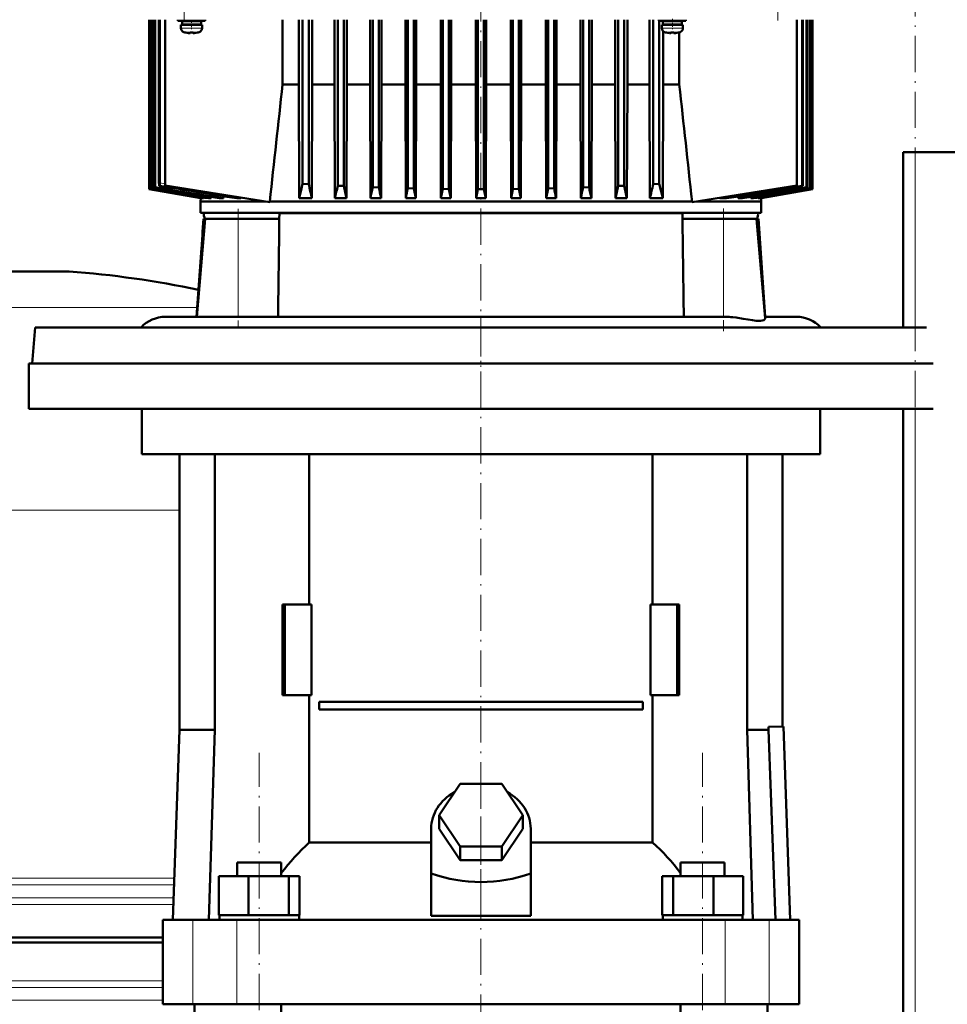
# Model space of a CAD drawing. Extents: x -1595 to 1972, y -1684 to 713.
# Tile 45 of 60: x 159 to 466, y 110 to 436. Entities that reach past the tile are written whole.
import ezdxf

# ---------------------------------------------------------------- set-up
doc = ezdxf.new("R2010")
doc.units = 0
doc.linetypes.add('DASHDOT', pattern=[18.5, 12, -3, 0.5, -3])

msp = doc.modelspace()

# ---------------------------------------------------------------- linework, layer by layer
at = {"color": 7, "linetype": 'DASHDOT', "lineweight": 18}
for p, q in [((455.57, -487.85), (455.57, 472.15)), ((213.1, 463.89), (213.1, 435.81)), ((410.03, 463.89), (410.03, 435.82)), ((311.56, 447.45), (311.56, 310.65)), ((231.06, 373.3), (231.06, 334.3)), ((392.06, 373.43), (392.06, 332.81)), ((311.57, 337.93), (311.57, 147.38)), ((238.03, -243.75), (238.03, 193.05)), ((385.1, -243.75), (385.1, 193.05)), ((311.57, 186.9), (311.57, -404.1))]:
    msp.add_line(p, q, dxfattribs=at)
at = {"color": 7, "lineweight": 50}
for p, q in [((201.56, 436.05), (201.56, 379.85)), ((201.56, 379.85), (201.56, 436.05)), ((201.73, 379.91), (201.73, 436.05)), ((201.8, 379.94), (201.8, 436.05)), ((202.32, 380.11), (202.32, 436.05)), ((202.46, 380.16), (202.46, 436.05)), ((203.33, 380.45), (203.33, 436.05)), ((203.54, 380.52), (203.54, 436.05)), ((204.76, 382.01), (204.76, 436.05)), ((205.05, 381.96), (205.05, 436.05)), ((206.82, 436.05), (206.82, 381.05)), ((211.07, 436.05), (211.07, 435.62)), ((215.57, 435.62), (211.07, 435.62)), ((212.07, 434.32), (212.07, 433.19)), ((212.07, 434.32), (215.57, 434.32)), ((215.57, 435.52), (212.42, 435.52)), ((212.42, 435.52), (212.42, 434.42)), ((215.57, 434.42), (212.42, 434.42)), ((213.57, 435.52), (213.57, 435.62)), ((213.57, 434.32), (213.57, 434.42)), ((215.57, 435.62), (220.07, 435.62)), ((215.57, 435.52), (218.72, 435.52)), ((215.57, 434.42), (218.72, 434.42)), ((219.07, 434.32), (215.57, 434.32)), ((217.57, 435.52), (217.57, 435.62)), ((217.57, 434.32), (217.57, 434.42)), ((218.72, 435.52), (218.72, 434.42)), ((219.07, 433.19), (219.07, 434.32)), ((220.07, 435.62), (220.07, 436.05)), ((245.77, 414.55), (245.77, 436.05)), ((251.11, 414.55), (251.11, 436.05)), ((252.43, 436.05), (252.43, 381.64)), ((254.43, 436.05), (254.43, 381.52)), ((255.63, 414.55), (255.63, 436.05)), ((262.98, 414.55), (262.98, 436.05)), ((264.06, 436.05), (264.06, 381.02)), ((266.06, 436.05), (266.06, 380.93)), ((267.05, 414.55), (267.05, 436.05)), ((274.78, 436.05), (274.78, 414.55)), ((275.68, 436.05), (275.68, 380.52)), ((277.68, 436.05), (277.68, 380.45)), ((278.54, 436.05), (278.54, 414.55)), ((286.52, 414.55), (286.52, 436.05)), ((287.31, 436.05), (287.31, 380.16)), ((289.31, 436.05), (289.31, 380.11)), ((290.07, 436.05), (290.07, 414.55)), ((298.21, 436.05), (298.21, 414.55)), ((298.93, 436.05), (298.93, 379.94)), ((300.93, 436.05), (300.93, 379.91)), ((301.64, 414.55), (301.64, 436.05)), ((309.86, 414.55), (309.86, 436.05)), ((310.56, 436.05), (310.56, 379.85)), ((312.56, 436.05), (312.56, 379.85)), ((313.26, 414.55), (313.26, 436.05)), ((321.47, 436.05), (321.47, 414.55)), ((322.18, 436.05), (322.18, 379.91)), ((324.18, 436.05), (324.18, 379.94)), ((324.91, 436.05), (324.91, 414.55)), ((333.04, 414.55), (333.04, 436.05)), ((333.81, 436.05), (333.81, 380.11)), ((335.81, 436.05), (335.81, 380.16)), ((336.6, 436.05), (336.6, 414.55)), ((344.58, 414.55), (344.58, 436.05)), ((345.43, 436.05), (345.43, 380.45)), ((347.43, 436.05), (347.43, 380.52)), ((348.34, 436.05), (348.34, 414.55)), ((356.06, 414.55), (356.06, 436.05)), ((357.06, 436.05), (357.06, 380.93)), ((359.06, 436.05), (359.06, 381.02)), ((360.13, 414.55), (360.13, 436.05)), ((367.48, 414.55), (367.48, 436.05)), ((368.68, 436.05), (368.68, 381.52)), ((370.57, 435.62), (370.57, 436.05)), ((370.57, 435.62), (375.07, 435.62)), ((370.68, 435.62), (370.68, 381.64)), ((371.57, 434.32), (375.07, 434.32)), ((371.57, 433.19), (371.57, 434.32)), ((375.07, 435.52), (371.92, 435.52)), ((371.92, 434.42), (371.92, 435.52)), ((371.92, 434.42), (375.07, 434.42)), ((372.01, 435.62), (372.01, 435.52)), ((372.01, 434.42), (372.01, 434.32)), ((373.07, 435.62), (373.07, 435.52)), ((373.07, 434.42), (373.07, 434.32)), ((379.57, 435.62), (375.07, 435.62)), ((378.22, 435.52), (375.07, 435.52)), ((378.22, 434.42), (375.07, 434.42)), ((375.07, 434.32), (378.57, 434.32)), ((377.07, 435.62), (377.07, 435.52)), ((377.07, 434.42), (377.07, 434.32)), ((377.34, 435.62), (377.34, 435.52)), ((377.34, 434.42), (377.34, 434.32)), ((378.22, 434.42), (378.22, 435.52)), ((378.57, 434.32), (378.57, 433.19)), ((379.57, 436.05), (379.57, 435.62)), ((416.33, 436.05), (416.33, 381.05)), ((418.07, 436.05), (418.07, 381.02)), ((418.36, 436.05), (418.36, 380.93)), ((419.57, 436.05), (419.57, 380.52)), ((419.79, 436.05), (419.79, 380.45)), ((420.65, 436.05), (420.65, 380.16)), ((420.79, 436.05), (420.79, 380.11)), ((421.31, 436.05), (421.31, 379.94)), ((421.38, 436.05), (421.38, 379.91)), ((421.56, 436.05), (421.56, 379.85)), ((421.56, 436.05), (421.56, 379.85)), ((213.65, 431.79), (213.64, 431.78)), ((215.07, 431.64), (215.07, 431.79)), ((216.07, 431.64), (216.07, 431.79)), ((217.5, 431.78), (217.49, 431.79)), ((372.01, 432.22), (372.01, 414.55)), ((373.14, 431.78), (373.15, 431.79)), ((374.57, 431.64), (374.57, 431.79)), ((375.57, 431.64), (375.57, 431.79)), ((376.99, 431.79), (377, 431.78)), ((377.34, 431.86), (377.34, 414.55)), ((245.77, 414.55), (251.11, 414.55)), ((251.11, 414.55), (251.25, 376.84)), ((255.63, 414.55), (255.51, 376.84)), ((255.63, 414.55), (262.98, 414.55)), ((262.98, 414.55), (263.11, 376.84)), ((267.05, 414.55), (266.94, 376.84)), ((267.05, 414.55), (274.78, 414.55)), ((274.78, 414.55), (274.89, 376.84)), ((278.54, 414.55), (278.43, 376.84)), ((286.52, 414.55), (278.54, 414.55)), ((286.52, 414.55), (286.62, 376.84)), ((290.07, 414.55), (289.97, 376.84)), ((298.21, 414.55), (290.07, 414.55)), ((298.21, 414.55), (298.31, 376.84)), ((301.64, 414.55), (301.54, 376.84)), ((309.86, 414.55), (301.64, 414.55)), ((309.86, 414.55), (309.96, 376.84)), ((313.26, 414.55), (313.15, 376.84)), ((313.26, 414.55), (321.47, 414.55)), ((321.47, 414.55), (321.57, 376.84)), ((324.91, 414.55), (324.8, 376.84)), ((324.91, 414.55), (333.04, 414.55)), ((333.04, 414.55), (333.15, 376.84)), ((336.6, 414.55), (336.49, 376.84)), ((336.6, 414.55), (344.58, 414.55)), ((344.58, 414.55), (344.68, 376.84)), ((348.34, 414.55), (348.22, 376.84)), ((348.34, 414.55), (354.71, 414.55)), ((354.71, 414.55), (356.06, 414.55)), ((356.06, 414.55), (356.17, 376.84)), ((360.13, 414.55), (360.01, 376.84)), ((367.48, 414.55), (360.13, 414.55)), ((367.48, 414.55), (367.61, 376.84)), ((372.01, 414.55), (371.87, 376.84)), ((377.34, 414.55), (372.01, 414.55)), ((451.57, 334.05), (451.57, 392.15)), ((455.57, 392.15), (451.57, 392.15)), ((472.57, 392.15), (455.57, 392.15)), ((201.56, 379.85), (218.65, 376.84)), ((201.56, 379.85), (201.56, 379.85)), ((218.64, 376.84), (201.56, 379.85)), ((201.8, 379.94), (201.73, 379.91)), ((201.73, 379.91), (219.18, 376.84)), ((202.46, 380.16), (202.32, 380.11)), ((203.54, 380.52), (203.33, 380.45)), ((204.9, 380.97), (204.91, 380.97)), ((204.91, 380.97), (204.91, 380.98)), ((241.53, 375.55), (206.82, 381.05)), ((254.43, 381.52), (252.43, 381.64)), ((266.06, 380.93), (264.06, 381.02)), ((277.68, 380.45), (275.68, 380.52)), ((289.31, 380.11), (287.31, 380.16)), ((289.31, 380.11), (289.97, 376.84)), ((298.93, 379.94), (298.31, 376.84)), ((300.93, 379.91), (298.93, 379.94)), ((300.93, 379.91), (301.54, 376.84)), ((310.56, 379.85), (309.96, 376.84)), ((310.56, 379.85), (312.56, 379.85)), ((312.56, 379.85), (313.15, 376.84)), ((322.18, 379.91), (321.57, 376.84)), ((322.18, 379.91), (324.18, 379.94)), ((324.18, 379.94), (324.8, 376.84)), ((333.81, 380.11), (333.15, 376.84)), ((333.81, 380.11), (335.81, 380.16)), ((347.43, 380.52), (345.43, 380.45)), ((359.06, 381.02), (357.06, 380.93)), ((370.68, 381.64), (368.68, 381.52)), ((381.58, 375.54), (416.33, 381.05)), ((403.93, 376.84), (421.38, 379.91)), ((404.46, 376.84), (421.56, 379.85)), ((404.48, 376.84), (421.56, 379.85)), ((418.07, 381.02), (418.36, 380.93)), ((419.57, 380.52), (419.79, 380.45)), ((420.65, 380.16), (420.79, 380.11)), ((421.31, 379.94), (421.38, 379.91)), ((421.56, 379.85), (421.56, 379.85)), ((218.64, 376.84), (218.56, 375.8)), ((218.56, 375.8), (239.97, 375.8)), ((218.56, 372.05), (218.56, 375.8)), ((218.64, 376.84), (218.65, 376.84)), ((218.66, 376.93), (218.65, 376.84)), ((219.18, 376.84), (219.59, 376.84)), ((219.61, 377.11), (219.59, 376.84)), ((221.18, 376.84), (222.05, 376.84)), ((222.08, 377.29), (222.05, 376.84)), ((224.74, 376.84), (226.18, 376.84)), ((226.24, 377.53), (226.18, 376.84)), ((230.59, 376.84), (230.64, 376.84)), ((230.64, 376.84), (231.71, 376.84)), ((241.53, 375.8), (356.14, 375.8)), ((241.53, 375.55), (241.53, 375.8)), ((251.25, 376.84), (255.51, 376.84)), ((263.11, 376.84), (266.94, 376.84)), ((278.43, 376.84), (274.89, 376.84)), ((289.97, 376.84), (286.62, 376.84)), ((301.54, 376.84), (298.31, 376.84)), ((309.96, 376.84), (313.15, 376.84)), ((321.57, 376.84), (324.8, 376.84)), ((333.15, 376.84), (336.49, 376.84)), ((344.68, 376.84), (348.22, 376.84)), ((356.14, 375.8), (381.58, 375.8)), ((360.01, 376.84), (356.17, 376.84)), ((371.87, 376.84), (367.61, 376.84)), ((381.58, 375.8), (381.58, 375.54)), ((404.56, 375.8), (383.18, 375.8)), ((390.83, 377.01), (390.84, 376.84)), ((393.06, 376.84), (390.84, 376.84)), ((396.88, 377.45), (396.94, 376.84)), ((398.37, 376.84), (396.94, 376.84)), ((401.03, 377.29), (401.07, 376.84)), ((401.93, 376.84), (401.07, 376.84)), ((403.51, 377.11), (403.53, 376.84)), ((403.93, 376.84), (403.53, 376.84)), ((404.46, 376.93), (404.46, 376.84)), ((404.48, 376.84), (404.46, 376.84)), ((404.48, 376.84), (404.56, 375.8)), ((404.56, 372.05), (404.56, 375.8)), ((220.13, 370.05), (217.29, 337.55)), ((218.56, 372.05), (356.14, 372.05)), ((219.53, 370.05), (219.22, 365.72)), ((220.16, 370.05), (219.53, 370.05)), ((220.13, 370.05), (231.06, 370.05)), ((244.69, 370.05), (231.06, 370.05)), ((244.69, 370.05), (244.71, 371.72)), ((356.14, 372.05), (404.56, 372.05)), ((378.41, 371.72), (378.43, 370.05)), ((392.06, 370.05), (378.43, 370.05)), ((392.06, 370.05), (402.98, 370.05)), ((403.59, 370.05), (402.98, 370.05)), ((402.98, 370.05), (405.87, 337.07)), ((403.59, 370.05), (405.86, 337.55)), ((219.22, 365.72), (219.21, 365.29)), ((219.21, 365.29), (219.19, 364.7)), ((218.74, 358.72), (217.25, 337.55)), ((151.57, 352.6), (174.57, 352.6)), ((174.57, 352.6), (155.57, 352.6)), ((206.91, 337.55), (217.29, 337.55)), ((217.29, 337.55), (230.39, 337.55)), ((230.4, 337.55), (230.39, 337.55)), ((230.4, 337.55), (261.39, 337.55)), ((261.39, 337.55), (392.72, 337.55)), ((405.83, 337.55), (416.21, 337.55)), ((163.74, 334.05), (162.69, 322.05)), ((240.69, 334.05), (163.74, 334.05)), ((459.38, 334.05), (240.69, 334.05)), ((161.57, 322.05), (311.57, 322.05)), ((161.57, 322.05), (161.57, 307.05)), ((162.69, 322.05), (240.19, 322.05)), ((240.19, 322.05), (460.43, 322.05)), ((311.57, 322.05), (461.57, 322.05)), ((161.57, 307.05), (311.57, 307.05)), ((199.07, 307.05), (199.07, 292.05)), ((311.57, 307.05), (461.57, 307.05)), ((424.07, 307.05), (424.07, 292.05)), ((451.57, -220.4), (451.57, 307.05)), ((199.07, 292.05), (311.57, 292.05)), ((211.57, 292.05), (211.57, 200.65)), ((223.27, 292.05), (223.27, 200.65)), ((254.62, 242.15), (254.62, 292.05)), ((311.57, 292.05), (424.07, 292.05)), ((368.52, 292.05), (368.52, 242.15)), ((399.86, 292.05), (399.86, 200.65)), ((411.57, 292.05), (411.57, 201.75)), ((246.49, 242.15), (245.79, 242.15)), ((245.79, 212.15), (245.79, 242.15)), ((255.33, 242.15), (246.49, 242.15)), ((246.49, 212.15), (246.49, 242.15)), ((255.33, 212.15), (255.33, 242.15)), ((367.8, 242.15), (367.8, 212.15)), ((376.64, 242.15), (367.8, 242.15)), ((376.64, 212.15), (376.64, 242.15)), ((377.34, 242.15), (376.64, 242.15)), ((377.34, 242.15), (377.34, 212.15)), ((245.79, 212.15), (246.49, 212.15)), ((246.49, 212.15), (255.33, 212.15)), ((254.62, 163.26), (254.62, 212.15)), ((257.91, 209.9), (365.22, 209.9)), ((257.91, 209.9), (257.91, 207.4)), ((365.22, 209.9), (365.22, 207.4)), ((367.8, 212.15), (376.64, 212.15)), ((368.52, 212.15), (368.52, 163.26)), ((376.64, 212.15), (377.34, 212.15)), ((365.22, 207.4), (257.91, 207.4)), ((211.57, 200.65), (209.37, 137.65)), ((223.27, 200.65), (211.57, 200.65)), ((223.27, 200.65), (221.33, 137.65)), ((399.86, 200.65), (406.96, 200.65)), ((399.86, 200.65), (401.8, 137.65)), ((406.96, 201.59), (411.91, 201.76)), ((406.96, 200.65), (406.96, 201.59)), ((409.26, 137.65), (406.96, 200.65)), ((411.91, 201.76), (414.11, 137.65)), ((297.71, 172.35), (304.64, 182.74)), ((304.64, 182.74), (318.49, 182.74)), ((318.49, 182.74), (325.42, 172.35)), ((304.64, 161.96), (297.71, 172.35)), ((297.71, 167.85), (297.71, 172.35)), ((325.42, 172.35), (318.49, 161.96)), ((325.42, 167.85), (325.42, 172.35)), ((295.07, 153), (295.07, 167.85)), ((304.64, 157.46), (297.71, 167.85)), ((325.42, 167.85), (318.49, 157.46)), ((328.07, 153), (328.07, 167.85)), ((254.62, 163.26), (295.07, 163.26)), ((328.07, 163.26), (368.52, 163.26)), ((318.49, 161.96), (304.64, 161.96)), ((304.64, 157.46), (304.64, 161.96)), ((318.49, 157.46), (318.49, 161.96)), ((318.49, 157.46), (304.64, 157.46)), ((230.73, 156.65), (232.86, 156.65)), ((230.73, 152.15), (230.73, 156.65)), ((232.86, 156.65), (245.33, 156.65)), ((245.33, 152.15), (245.33, 156.65)), ((377.8, 156.65), (390.27, 156.65)), ((377.8, 152.15), (377.8, 156.65)), ((390.27, 156.65), (392.4, 156.65)), ((392.4, 152.15), (392.4, 156.65)), ((224.64, 152.15), (234.44, 152.15)), ((224.64, 139.15), (224.64, 152.15)), ((234.44, 152.15), (247.82, 152.15)), ((234.44, 139.15), (234.44, 152.15)), ((247.82, 139.15), (247.82, 152.15)), ((247.82, 152.15), (251.41, 152.15)), ((251.41, 139.15), (251.41, 152.15)), ((295.07, 139.01), (295.07, 153)), ((328.07, 139.01), (328.07, 153)), ((371.72, 152.15), (375.31, 152.15)), ((371.72, 139.15), (371.72, 152.15)), ((375.31, 152.15), (388.69, 152.15)), ((375.31, 139.15), (375.31, 152.15)), ((388.69, 152.15), (398.49, 152.15)), ((388.69, 139.15), (388.69, 152.15)), ((398.49, 139.15), (398.49, 152.15)), ((206.07, 137.65), (216, 137.65)), ((206.07, 109.65), (206.07, 137.65)), ((216, 137.65), (230.57, 137.65)), ((224.64, 139.15), (225.65, 139.15)), ((224.83, 137.65), (224.83, 139.15)), ((225.65, 139.15), (233.43, 139.15)), ((230.57, 137.65), (392.56, 137.65)), ((233.43, 139.15), (234.44, 139.15)), ((234.44, 139.15), (235.82, 139.15)), ((235.82, 139.15), (246.44, 139.15)), ((246.44, 139.15), (247.82, 139.15)), ((247.82, 139.15), (248.19, 139.15)), ((248.19, 139.15), (251.23, 139.15)), ((251.04, 139.15), (251.41, 139.15)), ((251.23, 139.15), (251.23, 137.65)), ((295.07, 139.01), (311.57, 139.01)), ((311.57, 139.01), (328.07, 139.01)), ((371.72, 139.15), (372.09, 139.15)), ((371.9, 139.15), (374.94, 139.15)), ((371.9, 137.65), (371.9, 139.15)), ((374.94, 139.15), (375.31, 139.15)), ((375.31, 139.15), (376.69, 139.15)), ((376.69, 139.15), (387.31, 139.15)), ((387.31, 139.15), (388.69, 139.15)), ((388.69, 139.15), (389.7, 139.15)), ((389.7, 139.15), (397.48, 139.15)), ((392.56, 137.65), (407.13, 137.65)), ((397.48, 139.15), (398.49, 139.15)), ((398.3, 139.15), (398.3, 137.65)), ((407.13, 137.65), (417.07, 137.65)), ((417.07, 109.65), (417.07, 137.65)), ((151.57, 131.8), (206.07, 131.8)), ((206.07, 130.1), (151.57, 130.1)), ((216, 109.65), (206.07, 109.65)), ((230.57, 109.65), (216, 109.65)), ((216.57, 93.65), (216.57, 109.65)), ((392.56, 109.65), (230.57, 109.65)), ((245.33, -207.35), (245.33, 109.65)), ((377.8, -207.35), (377.8, 109.65)), ((407.13, 109.65), (392.56, 109.65)), ((406.57, 93.65), (406.57, 109.65)), ((417.07, 109.65), (407.13, 109.65))]:
    msp.add_line(p, q, dxfattribs=at)
at = {"color": 7, "linetype": 'DASHDOT', "lineweight": 18, "ltscale": 0.072885}
msp.add_line((215.57, 435.86), (215.57, 432.95), dxfattribs=at)
at = {"color": 7, "linetype": 'DASHDOT', "lineweight": 18, "ltscale": 0.085704}
msp.add_line((375.07, 436.33), (375.07, 432.91), dxfattribs=at)
at = {"color": 7, "lineweight": 18}
for p, q in [((215.54, 433.19), (212.07, 433.19)), ((213, 431.95), (215.55, 431.95)), ((215.54, 433.19), (215.57, 433.19)), ((215.55, 431.95), (215.57, 431.95)), ((215.57, 433.19), (219.07, 433.19)), ((215.57, 431.95), (218.14, 431.95)), ((375.07, 433.19), (371.57, 433.19)), ((375.07, 431.95), (372.5, 431.95)), ((375.1, 433.19), (375.07, 433.19)), ((375.09, 431.95), (375.07, 431.95)), ((377.64, 431.95), (375.09, 431.95)), ((378.57, 433.19), (375.1, 433.19)), ((455.57, 334.05), (455.57, 392.15)), ((205.05, 381.96), (206.82, 381.68)), ((231.06, 370.05), (231.06, 337.55)), ((244.71, 371.72), (267.49, 371.72)), ((267.49, 371.72), (378.41, 371.72)), ((392.06, 370.05), (392.06, 337.55)), ((174.93, 352.58), (151.57, 352.58)), ((217.47, 340.64), (151.57, 340.64)), ((455.57, -220.4), (455.57, 307.05)), ((211.57, 273.44), (151.57, 273.44)), ((151.57, 151.48), (209.85, 151.48)), ((209.77, 149.2), (151.57, 149.2)), ((151.57, 144.99), (209.62, 144.99)), ((209.54, 142.72), (151.57, 142.72)), ((216, 109.65), (216, 137.65)), ((230.57, 109.65), (230.57, 137.65)), ((392.56, 109.65), (392.56, 137.65)), ((407.13, 109.65), (407.13, 137.65)), ((151.57, 117.48), (206.07, 117.48)), ((151.57, 115.2), (206.07, 115.2)), ((151.57, 110.99), (206.07, 110.99))]:
    msp.add_line(p, q, dxfattribs=at)
at = {"color": 7, "linetype": 'DASHDOT', "lineweight": 18, "ltscale": 0.000926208}
msp.add_line((214.57, 431.64), (214.57, 431.61), dxfattribs=at)
at = {"color": 7, "linetype": 'DASHDOT', "lineweight": 18, "ltscale": 0.000743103}
msp.add_line((216.57, 431.61), (216.57, 431.64), dxfattribs=at)
at = {"color": 7, "linetype": 'DASHDOT', "lineweight": 18, "ltscale": 0.000761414}
msp.add_line((374.07, 431.64), (374.07, 431.61), dxfattribs=at)
at = {"color": 7, "linetype": 'DASHDOT', "lineweight": 18, "ltscale": 0.000958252}
msp.add_line((376.07, 431.64), (376.07, 431.61), dxfattribs=at)
at = {"color": 7, "linetype": 'DASHDOT', "lineweight": 18, "ltscale": 0.014685}
msp.add_line((218.69, 362.22), (219.27, 362.22), dxfattribs=at)
at = {"color": 7, "linetype": 'DASHDOT', "lineweight": 18, "ltscale": 0.419809}
msp.add_line((311.57, 137.61), (311.57, 154.4), dxfattribs=at)
at = {"color": 7, "lineweight": 50}
for points in [[(214.57, 431.64), (214.9, 431.62), (215.02, 431.62), (215.05, 431.63), (215.06, 431.63), (215.07, 431.64), (215.07, 431.64), (215.07, 431.64)], [(216.12, 431.62), (216.09, 431.63), (216.08, 431.63), (216.07, 431.64), (216.07, 431.64)], [(216.57, 431.64), (216.38, 431.62), (216.14, 431.62), (216.09, 431.63), (216.08, 431.63), (216.07, 431.64), (216.07, 431.64), (216.07, 431.64)], [(374.07, 431.64), (374.26, 431.62), (374.5, 431.62), (374.55, 431.63), (374.56, 431.63), (374.57, 431.64), (374.57, 431.64), (374.57, 431.64)], [(375.62, 431.62), (375.58, 431.63), (375.57, 431.63), (375.57, 431.64), (375.57, 431.64), (375.57, 431.64)], [(376.07, 431.64), (375.74, 431.62), (375.62, 431.62), (375.59, 431.63), (375.58, 431.63), (375.57, 431.64), (375.57, 431.64), (375.57, 431.64)], [(204.76, 382.01), (204.8, 381.28), (204.85, 381.05), (204.88, 380.99), (204.89, 380.98), (204.9, 380.97)], [(205.05, 381.96), (205.01, 381.32), (204.97, 381.09), (204.93, 380.99), (204.92, 380.98), (204.91, 380.98)], [(252.43, 381.64), (251.83, 379.1), (251.25, 376.84)], [(370.68, 381.64), (371.29, 379.1), (371.87, 376.84)], [(390.84, 376.84), (404.32, 378.87), (418.07, 381.02)], [(232.09, 377.05), (231.91, 376.89), (231.71, 376.84)], [(395.06, 337.43), (396.26, 337.29), (398.57, 336.92), (400.17, 336.64), (401.63, 336.4), (402.9, 336.26), (403.64, 336.22), (404.27, 336.24), (404.8, 336.32), (405.35, 336.49), (405.71, 336.72), (405.81, 336.84), (405.87, 337.07)]]:
    msp.add_lwpolyline(points, dxfattribs=at)
at = {"color": 7, "lineweight": 18}
msp.add_lwpolyline([(204.91, 380.98), (218.39, 378.86), (231.71, 376.84)], dxfattribs=at)
at = {"color": 7, "lineweight": 50}
for centre, radius, start, end in [((213.37, 433.19), 1.3, 180, 253.3985), ((215.57, 440.57), 9, 253.3985, 257.6222), ((215.57, 440.57), 8.99, 257.6503, 263.6107), ((215.57, 440.57), 8.99, 257.6503, 263.6107), ((215.03, 435.65), 4.04, 263.5178, 266.839), ((215.57, 441.68), 9.9, 267.1058, 272.8956), ((215.57, 441.68), 9.9, 267.106, 272.8938), ((216.15, 435.2), 3.58, 272.1824, 275.7457), ((215.57, 440.57), 8.99, 276.3893, 282.3497), ((215.57, 440.57), 8.99, 276.3897, 282.3492), ((215.57, 440.57), 9, 282.3778, 286.6016), ((217.77, 433.19), 1.3, 286.6016, 360), ((372.87, 433.19), 1.3, 180, 253.3985), ((375.07, 440.57), 9, 253.3985, 257.6222), ((375.07, 440.57), 8.99, 257.6508, 263.6103), ((375.07, 440.57), 8.99, 257.6503, 263.6107), ((374.51, 435.42), 3.8, 263.4171, 267.729), ((375.07, 441.68), 9.9, 267.106, 272.8938), ((375.07, 441.68), 9.9, 267.1058, 272.8956), ((375.61, 435.65), 4.04, 273.1617, 276.4821), ((375.07, 440.57), 8.99, 276.3893, 282.3497), ((375.07, 440.57), 8.99, 276.3893, 282.3497), ((375.07, 440.57), 9, 282.3778, 286.6016), ((377.27, 433.19), 1.3, 286.6016, 360), ((11101.28, -793.62), 10922.53, 173.649377, 173.853859), ((-10476.73, -793.5), 10921.09, 6.146314, 6.350826), ((4121.44, 22841.28), 22800.77, 260.101223, 260.146589), ((3360.42, 18523.84), 18416.53, 260.126016, 260.185569), ((1543.12, 8224.12), 7957.7, 260.300938, 260.443948), ((1389.74, 7347.73), 7067.57, 260.336147, 260.512223), ((870.34, 4404.4), 4078.75, 260.59102, 260.91315), ((791.03, 3943.61), 3610.52, 260.65736, 261.07032), ((499.24, 435.28), 250.64, 192.3844, 193.483), ((-0.9, 439.05), 271.24, 346.7412, 347.6466), ((726.77, 478.36), 470.91, 191.9414, 192.4499), ((-231.39, 487.35), 518.2, 347.6872, 348.1038), ((1248.47, 579.52), 990.99, 191.58801, 191.80131), ((-823.85, 607.17), 1134.11, 348.28188, 348.4532), ((1447.75, 607.34), 1134.91, 191.5468, 191.718), ((-625.35, 579.52), 990.98, 348.19864, 348.41194), ((854.5, 487.35), 518.2, 191.8961, 192.3128), ((-103.66, 478.36), 470.9, 347.55, 348.0585), ((624.02, 439.05), 271.24, 192.3533, 193.2587), ((123.88, 435.28), 250.64, 346.5169, 347.6155), ((-197.38, 4111.65), 3781.19, 278.98358, 279.3718), ((-247.27, 4404.7), 4079.05, 279.08686, 279.40898), ((-766.63, 7347.73), 7067.57, 279.487779, 279.663848), ((-920.01, 8224.12), 7957.7, 279.556054, 279.699064), ((-2736.71, 18520.41), 18413.04, 279.814426, 279.873992), ((-3498.32, 22841.28), 22800.77, 279.853413, 279.898772), ((222.14, 371.55), 2.5, 168.463, 216.8699), ((23154.46, 60.51), 22911.86, 179.225926, 179.307205), ((-22531.35, 60.51), 22911.86, 0.692799, 0.774078), ((400.98, 371.55), 2.5, 323.1301, 11.537), ((126.32, 368.7), 92.95, 357.5338, 358.1638), ((126.41, 368.71), 92.86, 356.0026, 357.5287), ((126.41, 368.71), 92.86, 356.0026, 357.5287), ((123.78, 368.94), 95.5, 353.8583, 354.4785), ((125.36, 368.78), 93.91, 354.4809, 355.9998), ((125.36, 368.78), 93.91, 354.4809, 355.9998), ((174.57, 347.6), 5, 85.8128, 90), ((151.57, 33.44), 320, 78.0398, 85.8128), ((206.91, 326.55), 11, 90, 137.0141), ((392.64, 313.59), 23.96, 84.1849, 89.7869), ((416.21, 326.55), 11, 42.9859, 90)]:
    msp.add_arc(centre, radius, start, end, dxfattribs=at)
at = {"color": 7, "lineweight": 18}
msp.add_arc((786.82, 3919.03), 3585.59, 260.66004, 261.07648, dxfattribs=at)
at = {"color": 7, "lineweight": 50}
for centre, major_axis, ratio, start_param, end_param in [((311.57, 167.85), (-16.5, 0), 0.866025, 5.274709, 6.283185), ((311.57, 167.85), (-16.5, 0), 0.866025, 3.141593, 4.150069), ((293.91, 106.62), (0, 72.02), 0.882948, 0.666001, 0.869356), ((329.14, 106.51), (-0.3, -72.14), 0.882782, 2.276636, 2.47978), ((311.57, 296.25), (0, 146.07), 0.57735, 2.94467, 3.338515)]:
    msp.add_ellipse(centre, major_axis=major_axis, ratio=ratio, start_param=start_param, end_param=end_param, dxfattribs=at)

doc.saveas('drawing.dxf')
